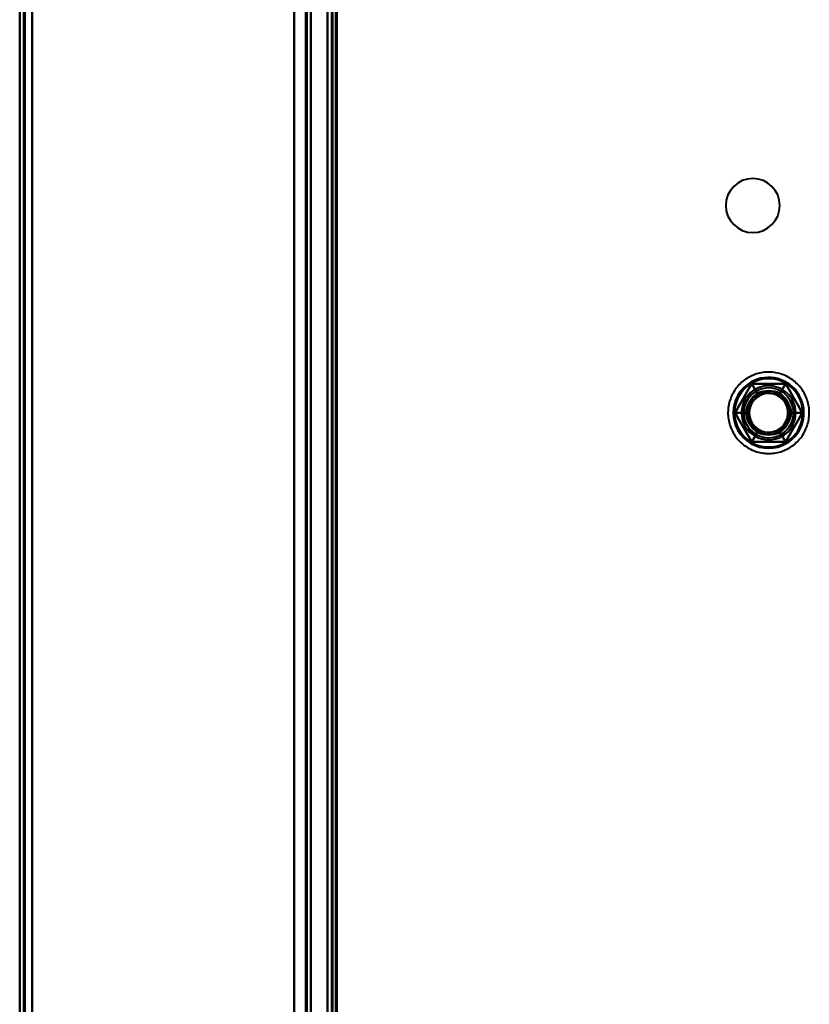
# Model space of a CAD drawing. Header units: millimetres. Extents: x -1041 to 1388, y -120 to 1250.
# Tile 26 of 85: x -287 to -192, y 301 to 420. Entities that reach past the tile are written whole.
import ezdxf

# ---------------------------------------------------------------- set-up
doc = ezdxf.new("R2010")
doc.units = ezdxf.units.MM
doc.layers.add('A-GENM', color=13, linetype='Continuous', lineweight=40)
doc.layers.add('G-IMPT', color=8, linetype='Continuous', lineweight=40)

# ---------------------------------------------------------------- blocks, each defined once
blk = doc.blocks.new('NEXA 400 CALQUES_dwg-748074-Droite')
at = {"layer": 'G-IMPT'}
for p, q in [((-287, 862.77), (-287, 128.97)), ((-287, 862.77), (-287, 128.97)), ((-252, 129.47), (-252, 862.27)), ((-252, 129.47), (-252, 862.27)), ((-249.5, 827.27), (-249.5, 129.47)), ((-250, 670.07), (-250, 271.67))]:
    blk.add_line(p, q, dxfattribs=at)
at = {"layer": 'G-IMPT', "flags": 128}
for points in [[(-287, 128.97), (-287, 312.42), (-287, 495.87), (-287, 679.32), (-287, 862.77)], [(-287, 862.77), (-287, 679.32), (-287, 495.87), (-287, 312.42), (-287, 128.97)], [(-287, 128.97), (-287, 312.42), (-287, 495.87), (-287, 679.32), (-287, 862.77)], [(-287, 862.77), (-287, 679.32), (-287, 495.87), (-287, 312.42), (-287, 128.97)], [(-287, 862.77), (-287, 679.32), (-287, 495.87), (-287, 312.42), (-287, 128.97)], [(-287, 862.77), (-287, 679.32), (-287, 495.87), (-287, 312.42), (-287, 128.97)], [(-287, 128.97), (-287, 312.42), (-287, 495.87), (-287, 679.32), (-287, 862.77)], [(-287, 128.97), (-287, 312.42), (-287, 495.87), (-287, 679.32), (-287, 862.77)], [(-286.5, 862.77), (-286.5, 679.32), (-286.5, 495.87), (-286.5, 312.42), (-286.5, 128.97)], [(-286.5, 128.97), (-286.5, 312.42), (-286.5, 495.87), (-286.5, 679.32), (-286.5, 862.77)], [(-286.5, 128.97), (-286.5, 312.42), (-286.5, 495.87), (-286.5, 679.32), (-286.5, 862.77)], [(-286.5, 862.77), (-286.5, 679.32), (-286.5, 495.87), (-286.5, 312.42), (-286.5, 128.97)], [(-286.4, 862.77), (-286.4, 679.32), (-286.4, 495.87), (-286.4, 312.42), (-286.4, 128.97)], [(-286.4, 128.97), (-286.4, 312.42), (-286.4, 495.87), (-286.4, 679.32), (-286.4, 862.77)], [(-286.4, 128.97), (-286.4, 312.42), (-286.4, 495.87), (-286.4, 679.32), (-286.4, 862.77)], [(-286.4, 862.77), (-286.4, 679.32), (-286.4, 495.87), (-286.4, 312.42), (-286.4, 128.97)], [(-286.4, 128.97), (-286.4, 312.42), (-286.4, 495.87), (-286.4, 679.32), (-286.4, 862.77)], [(-286.4, 862.77), (-286.4, 679.32), (-286.4, 495.87), (-286.4, 312.42), (-286.4, 128.97)], [(-286.4, 128.97), (-286.4, 312.42), (-286.4, 495.87), (-286.4, 679.32), (-286.4, 862.77)], [(-286.4, 862.77), (-286.4, 679.32), (-286.4, 495.87), (-286.4, 312.42), (-286.4, 128.97)], [(-286.4, 128.97), (-286.4, 312.42), (-286.4, 495.87), (-286.4, 679.32), (-286.4, 862.77)], [(-286.4, 862.77), (-286.4, 679.32), (-286.4, 495.87), (-286.4, 312.42), (-286.4, 128.97)], [(-286.4, 862.77), (-286.4, 679.32), (-286.4, 495.87), (-286.4, 312.42), (-286.4, 128.97)], [(-286.4, 128.97), (-286.4, 312.42), (-286.4, 495.87), (-286.4, 679.32), (-286.4, 862.77)], [(-285.5, 129.47), (-285.5, 312.67), (-285.5, 495.87), (-285.5, 679.07), (-285.5, 862.27)], [(-285.5, 862.27), (-285.5, 679.07), (-285.5, 495.87), (-285.5, 312.67), (-285.5, 129.47)], [(-285.5, 862.27), (-285.5, 679.07), (-285.5, 495.87), (-285.5, 312.67), (-285.5, 129.47)], [(-285.5, 129.47), (-285.5, 312.67), (-285.5, 495.87), (-285.5, 679.07), (-285.5, 862.27)], [(-285.5, 129.47), (-285.5, 312.67), (-285.5, 495.87), (-285.5, 679.07), (-285.5, 862.27)], [(-285.5, 129.47), (-285.5, 312.67), (-285.5, 495.87), (-285.5, 679.07), (-285.5, 862.27)], [(-285.5, 862.27), (-285.5, 679.07), (-285.5, 495.87), (-285.5, 312.67), (-285.5, 129.47)], [(-285.5, 862.27), (-285.5, 679.07), (-285.5, 495.87), (-285.5, 312.67), (-285.5, 129.47)], [(-285.5, 129.47), (-285.5, 312.67), (-285.5, 495.87), (-285.5, 679.07), (-285.5, 862.27)], [(-285.5, 862.27), (-285.5, 679.07), (-285.5, 495.87), (-285.5, 312.67), (-285.5, 129.47)], [(-285.5, 129.47), (-285.5, 312.67), (-285.5, 495.87), (-285.5, 679.07), (-285.5, 862.27)], [(-285.5, 862.27), (-285.5, 679.07), (-285.5, 495.87), (-285.5, 312.67), (-285.5, 129.47)], [(-285.5, 862.27), (-285.5, 679.07), (-285.5, 495.87), (-285.5, 312.67), (-285.5, 129.47)], [(-285.5, 129.47), (-285.5, 312.67), (-285.5, 495.87), (-285.5, 679.07), (-285.5, 862.27)], [(-285.5, 862.27), (-285.5, 679.07), (-285.5, 495.87), (-285.5, 312.67), (-285.5, 129.47)], [(-285.5, 129.47), (-285.5, 312.67), (-285.5, 495.87), (-285.5, 679.07), (-285.5, 862.27)], [(-254, 128.97), (-254, 312.42), (-254, 495.87), (-254, 679.32), (-254, 862.77)], [(-254, 862.77), (-254, 679.32), (-254, 495.87), (-254, 312.42), (-254, 128.97)], [(-254, 862.77), (-254, 679.32), (-254, 495.87), (-254, 312.42), (-254, 128.97)], [(-254, 128.97), (-254, 312.42), (-254, 495.87), (-254, 679.32), (-254, 862.77)], [(-254, 862.27), (-254, 679.07), (-254, 495.87), (-254, 312.67), (-254, 129.47)], [(-254, 862.27), (-254, 679.07), (-254, 495.87), (-254, 312.67), (-254, 129.47)], [(-254, 129.47), (-254, 312.67), (-254, 495.87), (-254, 679.07), (-254, 862.27)], [(-254, 129.47), (-254, 312.67), (-254, 495.87), (-254, 679.07), (-254, 862.27)], [(-254, 862.27), (-254, 679.07), (-254, 495.87), (-254, 312.67), (-254, 129.47)], [(-254, 129.47), (-254, 312.67), (-254, 495.87), (-254, 679.07), (-254, 862.27)], [(-254, 129.47), (-254, 312.67), (-254, 495.87), (-254, 679.07), (-254, 862.27)], [(-254, 862.27), (-254, 679.07), (-254, 495.87), (-254, 312.67), (-254, 129.47)], [(-252.6, 862.27), (-252.6, 679.07), (-252.6, 495.87), (-252.6, 312.67), (-252.6, 129.47)], [(-252.6, 129.47), (-252.6, 312.67), (-252.6, 495.87), (-252.6, 679.07), (-252.6, 862.27)], [(-252.6, 129.47), (-252.6, 312.67), (-252.6, 495.87), (-252.6, 679.07), (-252.6, 862.27)], [(-252.6, 862.27), (-252.6, 679.07), (-252.6, 495.87), (-252.6, 312.67), (-252.6, 129.47)], [(-252.6, 862.27), (-252.6, 679.07), (-252.6, 495.87), (-252.6, 312.67), (-252.6, 129.47)], [(-252.6, 129.47), (-252.6, 312.67), (-252.6, 495.87), (-252.6, 679.07), (-252.6, 862.27)], [(-252.6, 862.27), (-252.6, 679.07), (-252.6, 495.87), (-252.6, 312.67), (-252.6, 129.47)], [(-252.6, 129.47), (-252.6, 312.67), (-252.6, 495.87), (-252.6, 679.07), (-252.6, 862.27)], [(-252.6, 862.27), (-252.6, 679.07), (-252.6, 495.87), (-252.6, 312.67), (-252.6, 129.47)], [(-252.6, 129.47), (-252.6, 312.67), (-252.6, 495.87), (-252.6, 679.07), (-252.6, 862.27)], [(-252.6, 129.47), (-252.6, 312.67), (-252.6, 495.87), (-252.6, 679.07), (-252.6, 862.27)], [(-252.6, 862.27), (-252.6, 679.07), (-252.6, 495.87), (-252.6, 312.67), (-252.6, 129.47)], [(-252.5, 862.27), (-252.5, 679.07), (-252.5, 495.87), (-252.5, 312.67), (-252.5, 129.47)], [(-252.5, 129.47), (-252.5, 312.67), (-252.5, 495.87), (-252.5, 679.07), (-252.5, 862.27)], [(-252.5, 129.47), (-252.5, 312.67), (-252.5, 495.87), (-252.5, 679.07), (-252.5, 862.27)], [(-252.5, 862.27), (-252.5, 679.07), (-252.5, 495.87), (-252.5, 312.67), (-252.5, 129.47)], [(-252, 129.47), (-252, 312.67), (-252, 495.87), (-252, 679.07), (-252, 862.27)], [(-252, 862.27), (-252, 679.07), (-252, 495.87), (-252, 312.67), (-252, 129.47)], [(-252, 129.47), (-252, 312.67), (-252, 495.87), (-252, 679.07), (-252, 862.27)], [(-252, 862.27), (-252, 679.07), (-252, 495.87), (-252, 312.67), (-252, 129.47)], [(-252, 129.47), (-252, 312.67), (-252, 495.87), (-252, 679.07), (-252, 862.27)], [(-252, 862.27), (-252, 679.07), (-252, 495.87), (-252, 312.67), (-252, 129.47)], [(-252, 129.47), (-252, 312.67), (-252, 495.87), (-252, 679.07), (-252, 862.27)], [(-252, 862.27), (-252, 679.07), (-252, 495.87), (-252, 312.67), (-252, 129.47)], [(-250, 827.77), (-250, 653.07), (-250, 478.37), (-250, 303.67), (-250, 128.97)], [(-250, 128.97), (-250, 303.67), (-250, 478.37), (-250, 653.07), (-250, 827.77)], [(-250, 128.97), (-250, 303.67), (-250, 478.37), (-250, 653.07), (-250, 827.77)], [(-250, 827.77), (-250, 653.07), (-250, 478.37), (-250, 303.67), (-250, 128.97)], [(-249.5, 827.27), (-249.5, 652.82), (-249.5, 478.37), (-249.5, 303.92), (-249.5, 129.47)], [(-249.5, 129.47), (-249.5, 303.92), (-249.5, 478.37), (-249.5, 652.82), (-249.5, 827.27)], [(-249.5, 827.27), (-249.5, 652.82), (-249.5, 478.37), (-249.5, 303.92), (-249.5, 129.47)], [(-249.5, 129.47), (-249.5, 303.92), (-249.5, 478.37), (-249.5, 652.82), (-249.5, 827.27)], [(-249.5, 129.47), (-249.5, 303.92), (-249.5, 478.37), (-249.5, 652.82), (-249.5, 827.27)], [(-249.5, 129.47), (-249.5, 303.92), (-249.5, 478.37), (-249.5, 652.82), (-249.5, 827.27)], [(-249.5, 827.27), (-249.5, 652.82), (-249.5, 478.37), (-249.5, 303.92), (-249.5, 129.47)], [(-249.5, 827.27), (-249.5, 652.82), (-249.5, 478.37), (-249.5, 303.92), (-249.5, 129.47)], [(-249, 827.27), (-249, 652.82), (-249, 478.37), (-249, 303.92), (-249, 129.47)], [(-249, 129.47), (-249, 303.92), (-249, 478.37), (-249, 652.82), (-249, 827.27)], [(-248.9, 129.47), (-248.9, 303.92), (-248.9, 478.37), (-248.9, 652.82), (-248.9, 827.27)], [(-248.9, 161.37), (-248.9, 327.85), (-248.9, 494.32), (-248.9, 660.8), (-248.9, 827.27)], [(-248.9, 827.27), (-248.9, 660.8), (-248.9, 494.32), (-248.9, 327.85), (-248.9, 161.37)], [(-248.9, 827.27), (-248.9, 652.82), (-248.9, 478.37), (-248.9, 303.92), (-248.9, 129.47)], [(-248.9, 161.37), (-248.9, 327.85), (-248.9, 494.32), (-248.9, 660.8), (-248.9, 827.27)], [(-248.9, 827.27), (-248.9, 660.8), (-248.9, 494.32), (-248.9, 327.85), (-248.9, 161.37)], [(-254, 670.07), (-254, 570.47), (-254, 470.87), (-254, 371.27), (-254, 271.67)], [(-254, 271.67), (-254, 371.27), (-254, 470.87), (-254, 570.47), (-254, 670.07)], [(-254, 271.67), (-254, 371.27), (-254, 470.87), (-254, 570.47), (-254, 670.07)], [(-254, 670.07), (-254, 570.47), (-254, 470.87), (-254, 371.27), (-254, 271.67)], [(-250, 670.07), (-250, 570.47), (-250, 470.87), (-250, 371.27), (-250, 271.67)], [(-250, 271.67), (-250, 371.27), (-250, 470.87), (-250, 570.47), (-250, 670.07)], [(-250, 271.67), (-250, 371.27), (-250, 470.87), (-250, 570.47), (-250, 670.07)], [(-250, 670.07), (-250, 570.47), (-250, 470.87), (-250, 371.27), (-250, 271.67)], [(-249.5, 670.07), (-249.5, 570.47), (-249.5, 470.87), (-249.5, 371.27), (-249.5, 271.67)], [(-249.5, 271.67), (-249.5, 371.27), (-249.5, 470.87), (-249.5, 570.47), (-249.5, 670.07)], [(-249.5, 271.67), (-249.5, 371.27), (-249.5, 470.87), (-249.5, 570.47), (-249.5, 670.07)], [(-249.5, 670.07), (-249.5, 570.47), (-249.5, 470.87), (-249.5, 371.27), (-249.5, 271.67)], [(-249.5, 271.67), (-249.5, 371.27), (-249.5, 470.87), (-249.5, 570.47), (-249.5, 670.07)], [(-249.5, 670.07), (-249.5, 570.47), (-249.5, 470.87), (-249.5, 371.27), (-249.5, 271.67)], [(-249.4, 670.07), (-249.4, 570.47), (-249.4, 470.87), (-249.4, 371.27), (-249.4, 271.67)], [(-249.4, 670.07), (-249.4, 570.47), (-249.4, 470.87), (-249.4, 371.27), (-249.4, 271.67)], [(-249.4, 271.67), (-249.4, 371.27), (-249.4, 470.87), (-249.4, 570.47), (-249.4, 670.07)], [(-249.4, 271.67), (-249.4, 371.27), (-249.4, 470.87), (-249.4, 570.47), (-249.4, 670.07)], [(-249.4, 670.07), (-249.4, 570.47), (-249.4, 470.87), (-249.4, 371.27), (-249.4, 271.67)], [(-249.4, 271.67), (-249.4, 371.27), (-249.4, 470.87), (-249.4, 570.47), (-249.4, 670.07)], [(-249, 670.07), (-249, 570.47), (-249, 470.87), (-249, 371.27), (-249, 271.67)], [(-249, 271.67), (-249, 371.27), (-249, 470.87), (-249, 570.47), (-249, 670.07)], [(-249, 271.67), (-249, 371.27), (-249, 470.87), (-249, 570.47), (-249, 670.07)], [(-249, 670.07), (-249, 570.47), (-249, 470.87), (-249, 371.27), (-249, 271.67)], [(-199.45, 376.61), (-199.61, 376.51), (-199.78, 376.4), (-199.93, 376.28), (-200.09, 376.16), (-200.24, 376.04), (-200.38, 375.9), (-200.52, 375.77), (-200.65, 375.62), (-200.78, 375.47), (-200.9, 375.32), (-201.02, 375.16), (-201.12, 375), (-201.23, 374.83), (-201.32, 374.66), (-201.41, 374.49), (-201.49, 374.31), (-201.56, 374.13), (-201.63, 373.94), (-201.69, 373.76), (-201.74, 373.57), (-201.79, 373.38), (-201.82, 373.19), (-201.85, 372.99), (-201.87, 372.8), (-201.88, 372.6), (-201.89, 372.41), (-201.89, 372.21), (-201.88, 372.02), (-201.86, 371.82), (-201.83, 371.63), (-201.8, 371.44), (-201.76, 371.24), (-201.71, 371.05), (-201.65, 370.87), (-201.59, 370.68), (-201.52, 370.5), (-201.44, 370.32), (-201.35, 370.15), (-201.26, 369.97), (-201.16, 369.8), (-201.06, 369.64), (-200.94, 369.48), (-200.82, 369.32), (-200.7, 369.17), (-200.57, 369.03), (-200.43, 368.89), (-200.29, 368.75), (-200.14, 368.63), (-199.99, 368.5), (-199.83, 368.39), (-199.67, 368.28), (-199.51, 368.17), (-199.34, 368.08), (-199.16, 367.99), (-198.99, 367.9), (-198.8, 367.83), (-198.62, 367.76), (-198.44, 367.7), (-198.25, 367.64), (-198.06, 367.6), (-197.87, 367.56), (-197.67, 367.53), (-197.48, 367.51), (-197.28, 367.49), (-197.09, 367.48), (-196.89, 367.48), (-196.7, 367.49), (-196.5, 367.51), (-196.31, 367.53), (-196.11, 367.56), (-195.92, 367.6), (-195.73, 367.65), (-195.55, 367.7), (-195.36, 367.77), (-195.18, 367.83), (-195, 367.91), (-194.82, 367.99), (-194.65, 368.09), (-194.55, 368.14)], [(-199.45, 376.61), (-199.61, 376.51), (-199.78, 376.4), (-199.93, 376.28), (-200.09, 376.16), (-200.24, 376.04), (-200.38, 375.9), (-200.52, 375.77), (-200.65, 375.62), (-200.78, 375.47), (-200.9, 375.32), (-201.02, 375.16), (-201.12, 375), (-201.23, 374.83), (-201.32, 374.66), (-201.41, 374.49), (-201.49, 374.31), (-201.56, 374.13), (-201.63, 373.94), (-201.69, 373.76), (-201.74, 373.57), (-201.79, 373.38), (-201.82, 373.19), (-201.85, 372.99), (-201.87, 372.8), (-201.88, 372.6), (-201.89, 372.41), (-201.89, 372.21), (-201.88, 372.02), (-201.86, 371.82), (-201.83, 371.63), (-201.8, 371.44), (-201.76, 371.24), (-201.71, 371.05), (-201.65, 370.87), (-201.59, 370.68), (-201.52, 370.5), (-201.44, 370.32), (-201.35, 370.15), (-201.26, 369.97), (-201.16, 369.8), (-201.06, 369.64), (-200.94, 369.48), (-200.82, 369.32), (-200.7, 369.17), (-200.57, 369.03), (-200.43, 368.89), (-200.29, 368.75), (-200.14, 368.63), (-199.99, 368.5), (-199.83, 368.39), (-199.67, 368.28), (-199.51, 368.17), (-199.34, 368.08), (-199.16, 367.99), (-198.99, 367.9), (-198.8, 367.83), (-198.62, 367.76), (-198.44, 367.7), (-198.25, 367.64), (-198.06, 367.6), (-197.87, 367.56), (-197.67, 367.53), (-197.48, 367.51), (-197.28, 367.49), (-197.09, 367.48), (-196.89, 367.48), (-196.7, 367.49), (-196.5, 367.51), (-196.31, 367.53), (-196.11, 367.56), (-195.92, 367.6), (-195.73, 367.65), (-195.55, 367.7), (-195.36, 367.77), (-195.18, 367.83), (-195, 367.91), (-194.82, 367.99), (-194.65, 368.09), (-194.55, 368.14)], [(-194.55, 368.14), (-194.39, 368.24), (-194.22, 368.35), (-194.07, 368.46), (-193.91, 368.58), (-193.76, 368.71), (-193.62, 368.84), (-193.48, 368.98), (-193.35, 369.12), (-193.22, 369.27), (-193.1, 369.42), (-192.98, 369.58), (-192.88, 369.74), (-192.77, 369.91), (-192.68, 370.08), (-192.59, 370.26), (-192.51, 370.44), (-192.44, 370.62), (-192.37, 370.8), (-192.31, 370.99), (-192.26, 371.18), (-192.21, 371.37), (-192.18, 371.56), (-192.15, 371.75), (-192.13, 371.95), (-192.12, 372.14), (-192.11, 372.34), (-192.11, 372.53), (-192.12, 372.73), (-192.14, 372.92), (-192.17, 373.12), (-192.2, 373.31), (-192.24, 373.5), (-192.29, 373.69), (-192.35, 373.88), (-192.41, 374.06), (-192.48, 374.24), (-192.56, 374.42), (-192.65, 374.6), (-192.74, 374.77), (-192.84, 374.94), (-192.94, 375.1), (-193.06, 375.26), (-193.18, 375.42), (-193.3, 375.57), (-193.43, 375.72), (-193.57, 375.86), (-193.71, 375.99), (-193.86, 376.12), (-194.01, 376.24), (-194.17, 376.36), (-194.33, 376.47), (-194.49, 376.57), (-194.66, 376.67), (-194.84, 376.76), (-195.01, 376.84), (-195.2, 376.92), (-195.38, 376.99), (-195.56, 377.05), (-195.75, 377.1), (-195.94, 377.15), (-196.13, 377.19), (-196.33, 377.22), (-196.52, 377.24), (-196.72, 377.25), (-196.91, 377.26), (-197.11, 377.26), (-197.3, 377.25), (-197.5, 377.24), (-197.69, 377.21), (-197.89, 377.18), (-198.08, 377.14), (-198.27, 377.1), (-198.45, 377.04), (-198.64, 376.98), (-198.82, 376.91), (-199, 376.83), (-199.18, 376.75), (-199.35, 376.66), (-199.45, 376.61)], [(-194.55, 368.14), (-194.39, 368.24), (-194.22, 368.35), (-194.07, 368.46), (-193.91, 368.58), (-193.76, 368.71), (-193.62, 368.84), (-193.48, 368.98), (-193.35, 369.12), (-193.22, 369.27), (-193.1, 369.42), (-192.98, 369.58), (-192.88, 369.74), (-192.77, 369.91), (-192.68, 370.08), (-192.59, 370.26), (-192.51, 370.44), (-192.44, 370.62), (-192.37, 370.8), (-192.31, 370.99), (-192.26, 371.18), (-192.21, 371.37), (-192.18, 371.56), (-192.15, 371.75), (-192.13, 371.95), (-192.12, 372.14), (-192.11, 372.34), (-192.11, 372.53), (-192.12, 372.73), (-192.14, 372.92), (-192.17, 373.12), (-192.2, 373.31), (-192.24, 373.5), (-192.29, 373.69), (-192.35, 373.88), (-192.41, 374.06), (-192.48, 374.24), (-192.56, 374.42), (-192.65, 374.6), (-192.74, 374.77), (-192.84, 374.94), (-192.94, 375.1), (-193.06, 375.26), (-193.18, 375.42), (-193.3, 375.57), (-193.43, 375.72), (-193.57, 375.86), (-193.71, 375.99), (-193.86, 376.12), (-194.01, 376.24), (-194.17, 376.36), (-194.33, 376.47), (-194.49, 376.57), (-194.66, 376.67), (-194.84, 376.76), (-195.01, 376.84), (-195.2, 376.92), (-195.38, 376.99), (-195.56, 377.05), (-195.75, 377.1), (-195.94, 377.15), (-196.13, 377.19), (-196.33, 377.22), (-196.52, 377.24), (-196.72, 377.25), (-196.91, 377.26), (-197.11, 377.26), (-197.3, 377.25), (-197.5, 377.24), (-197.69, 377.21), (-197.89, 377.18), (-198.08, 377.14), (-198.27, 377.1), (-198.45, 377.04), (-198.64, 376.98), (-198.82, 376.91), (-199, 376.83), (-199.18, 376.75), (-199.35, 376.66), (-199.45, 376.61)], [(-201.04, 372.37), (-200.54, 373.25), (-200.03, 374.12), (-199.53, 375), (-199.02, 375.87)], [(-199.02, 375.87), (-199.53, 375), (-200.03, 374.12), (-200.54, 373.25), (-201.04, 372.37)], [(-201.04, 372.37), (-200.54, 373.25), (-200.03, 374.12), (-199.53, 375), (-199.02, 375.87)], [(-199.02, 375.87), (-199.53, 375), (-200.03, 374.12), (-200.54, 373.25), (-201.04, 372.37)], [(-201.04, 372.37), (-200.54, 373.25), (-200.03, 374.12), (-199.53, 375), (-199.02, 375.87)], [(-199.02, 375.87), (-199.53, 375), (-200.03, 374.12), (-200.54, 373.25), (-201.04, 372.37)], [(-201.04, 372.37), (-200.54, 373.25), (-200.03, 374.12), (-199.53, 375), (-199.02, 375.87)], [(-199.02, 375.87), (-199.53, 375), (-200.03, 374.12), (-200.54, 373.25), (-201.04, 372.37)], [(-199.02, 375.87), (-199.53, 375), (-200.03, 374.12), (-200.54, 373.25), (-201.04, 372.37)], [(-199.02, 375.87), (-199.53, 375), (-200.03, 374.12), (-200.54, 373.25), (-201.04, 372.37)], [(-201.04, 372.37), (-200.54, 373.25), (-200.03, 374.12), (-199.53, 375), (-199.02, 375.87)], [(-201.04, 372.37), (-200.54, 373.25), (-200.03, 374.12), (-199.53, 375), (-199.02, 375.87)], [(-199.02, 375.87), (-198.85, 375.58), (-198.69, 375.3), (-198.52, 375.01), (-198.35, 374.72)], [(-198.35, 374.72), (-198.52, 375.01), (-198.69, 375.3), (-198.85, 375.58), (-199.02, 375.87)], [(-199.02, 375.87), (-198.01, 375.87), (-197, 375.87), (-195.99, 375.87), (-194.98, 375.87)], [(-194.98, 375.87), (-195.99, 375.87), (-197, 375.87), (-198.01, 375.87), (-199.02, 375.87)], [(-199.02, 375.87), (-198.01, 375.87), (-197, 375.87), (-195.99, 375.87), (-194.98, 375.87)], [(-194.98, 375.87), (-195.99, 375.87), (-197, 375.87), (-198.01, 375.87), (-199.02, 375.87)], [(-199.02, 375.87), (-198.85, 375.58), (-198.69, 375.3), (-198.52, 375.01), (-198.35, 374.72)], [(-198.35, 374.72), (-198.52, 375.01), (-198.69, 375.3), (-198.85, 375.58), (-199.02, 375.87)], [(-199.02, 375.87), (-198.01, 375.87), (-197, 375.87), (-195.99, 375.87), (-194.98, 375.87)], [(-194.98, 375.87), (-195.99, 375.87), (-197, 375.87), (-198.01, 375.87), (-199.02, 375.87)], [(-199.02, 375.87), (-198.01, 375.87), (-197, 375.87), (-195.99, 375.87), (-194.98, 375.87)], [(-194.98, 375.87), (-195.99, 375.87), (-197, 375.87), (-198.01, 375.87), (-199.02, 375.87)], [(-194.98, 375.87), (-195.99, 375.87), (-197, 375.87), (-198.01, 375.87), (-199.02, 375.87)], [(-194.98, 375.87), (-195.99, 375.87), (-197, 375.87), (-198.01, 375.87), (-199.02, 375.87)], [(-199.02, 375.87), (-198.01, 375.87), (-197, 375.87), (-195.99, 375.87), (-194.98, 375.87)], [(-199.02, 375.87), (-198.01, 375.87), (-197, 375.87), (-195.99, 375.87), (-194.98, 375.87)], [(-194.98, 375.87), (-195.15, 375.58), (-195.31, 375.3), (-195.48, 375.01), (-195.65, 374.72)], [(-195.65, 374.72), (-195.48, 375.01), (-195.31, 375.3), (-195.15, 375.58), (-194.98, 375.87)], [(-194.98, 375.87), (-195.15, 375.58), (-195.31, 375.3), (-195.48, 375.01), (-195.65, 374.72)], [(-195.65, 374.72), (-195.48, 375.01), (-195.31, 375.3), (-195.15, 375.58), (-194.98, 375.87)], [(-194.98, 375.87), (-194.47, 375), (-193.97, 374.12), (-193.46, 373.25), (-192.96, 372.37)], [(-192.96, 372.37), (-193.46, 373.25), (-193.97, 374.12), (-194.47, 375), (-194.98, 375.87)], [(-194.98, 375.87), (-194.47, 375), (-193.97, 374.12), (-193.46, 373.25), (-192.96, 372.37)], [(-192.96, 372.37), (-193.46, 373.25), (-193.97, 374.12), (-194.47, 375), (-194.98, 375.87)], [(-194.98, 375.87), (-194.47, 375), (-193.97, 374.12), (-193.46, 373.25), (-192.96, 372.37)], [(-192.96, 372.37), (-193.46, 373.25), (-193.97, 374.12), (-194.47, 375), (-194.98, 375.87)], [(-194.98, 375.87), (-194.47, 375), (-193.97, 374.12), (-193.46, 373.25), (-192.96, 372.37)], [(-192.96, 372.37), (-193.46, 373.25), (-193.97, 374.12), (-194.47, 375), (-194.98, 375.87)], [(-192.96, 372.37), (-193.46, 373.25), (-193.97, 374.12), (-194.47, 375), (-194.98, 375.87)], [(-192.96, 372.37), (-193.46, 373.25), (-193.97, 374.12), (-194.47, 375), (-194.98, 375.87)], [(-194.98, 375.87), (-194.47, 375), (-193.97, 374.12), (-193.46, 373.25), (-192.96, 372.37)], [(-194.98, 375.87), (-194.47, 375), (-193.97, 374.12), (-193.46, 373.25), (-192.96, 372.37)], [(-199.71, 372.37), (-200.04, 372.37), (-200.38, 372.37), (-200.71, 372.37), (-201.04, 372.37)], [(-199.02, 368.87), (-199.53, 369.75), (-200.03, 370.62), (-200.54, 371.5), (-201.04, 372.37)], [(-201.04, 372.37), (-200.71, 372.37), (-200.38, 372.37), (-200.04, 372.37), (-199.71, 372.37)], [(-201.04, 372.37), (-200.54, 371.5), (-200.03, 370.62), (-199.53, 369.75), (-199.02, 368.87)], [(-199.02, 368.87), (-199.53, 369.75), (-200.03, 370.62), (-200.54, 371.5), (-201.04, 372.37)], [(-201.04, 372.37), (-200.71, 372.37), (-200.38, 372.37), (-200.04, 372.37), (-199.71, 372.37)], [(-199.71, 372.37), (-200.04, 372.37), (-200.38, 372.37), (-200.71, 372.37), (-201.04, 372.37)], [(-201.04, 372.37), (-200.54, 371.5), (-200.03, 370.62), (-199.53, 369.75), (-199.02, 368.87)], [(-199.02, 368.87), (-199.53, 369.75), (-200.03, 370.62), (-200.54, 371.5), (-201.04, 372.37)], [(-201.04, 372.37), (-200.54, 371.5), (-200.03, 370.62), (-199.53, 369.75), (-199.02, 368.87)], [(-199.02, 368.87), (-199.53, 369.75), (-200.03, 370.62), (-200.54, 371.5), (-201.04, 372.37)], [(-201.04, 372.37), (-200.54, 371.5), (-200.03, 370.62), (-199.53, 369.75), (-199.02, 368.87)], [(-201.04, 372.37), (-200.54, 371.5), (-200.03, 370.62), (-199.53, 369.75), (-199.02, 368.87)], [(-201.04, 372.37), (-200.54, 371.5), (-200.03, 370.62), (-199.53, 369.75), (-199.02, 368.87)], [(-199.02, 368.87), (-199.53, 369.75), (-200.03, 370.62), (-200.54, 371.5), (-201.04, 372.37)], [(-199.02, 368.87), (-199.53, 369.75), (-200.03, 370.62), (-200.54, 371.5), (-201.04, 372.37)], [(-192.96, 372.37), (-193.46, 371.5), (-193.97, 370.62), (-194.47, 369.75), (-194.98, 368.87)], [(-194.98, 368.87), (-194.47, 369.75), (-193.97, 370.62), (-193.46, 371.5), (-192.96, 372.37)], [(-192.96, 372.37), (-193.46, 371.5), (-193.97, 370.62), (-194.47, 369.75), (-194.98, 368.87)], [(-194.98, 368.87), (-194.47, 369.75), (-193.97, 370.62), (-193.46, 371.5), (-192.96, 372.37)], [(-192.96, 372.37), (-193.46, 371.5), (-193.97, 370.62), (-194.47, 369.75), (-194.98, 368.87)], [(-194.98, 368.87), (-194.47, 369.75), (-193.97, 370.62), (-193.46, 371.5), (-192.96, 372.37)], [(-192.96, 372.37), (-193.46, 371.5), (-193.97, 370.62), (-194.47, 369.75), (-194.98, 368.87)], [(-194.98, 368.87), (-194.47, 369.75), (-193.97, 370.62), (-193.46, 371.5), (-192.96, 372.37)], [(-194.98, 368.87), (-194.47, 369.75), (-193.97, 370.62), (-193.46, 371.5), (-192.96, 372.37)], [(-194.98, 368.87), (-194.47, 369.75), (-193.97, 370.62), (-193.46, 371.5), (-192.96, 372.37)], [(-192.96, 372.37), (-193.46, 371.5), (-193.97, 370.62), (-194.47, 369.75), (-194.98, 368.87)], [(-192.96, 372.37), (-193.46, 371.5), (-193.97, 370.62), (-194.47, 369.75), (-194.98, 368.87)], [(-192.96, 372.37), (-193.29, 372.37), (-193.62, 372.37), (-193.96, 372.37), (-194.29, 372.37)], [(-194.29, 372.37), (-193.96, 372.37), (-193.62, 372.37), (-193.29, 372.37), (-192.96, 372.37)], [(-192.96, 372.37), (-193.29, 372.37), (-193.62, 372.37), (-193.96, 372.37), (-194.29, 372.37)], [(-194.29, 372.37), (-193.96, 372.37), (-193.62, 372.37), (-193.29, 372.37), (-192.96, 372.37)], [(-199.02, 368.87), (-198.85, 369.16), (-198.69, 369.45), (-198.52, 369.74), (-198.35, 370.03)], [(-198.35, 370.03), (-198.52, 369.74), (-198.69, 369.45), (-198.85, 369.16), (-199.02, 368.87)], [(-198.35, 370.03), (-198.52, 369.74), (-198.69, 369.45), (-198.85, 369.16), (-199.02, 368.87)], [(-199.02, 368.87), (-198.85, 369.16), (-198.69, 369.45), (-198.52, 369.74), (-198.35, 370.03)], [(-194.98, 368.87), (-195.15, 369.16), (-195.31, 369.45), (-195.48, 369.74), (-195.65, 370.03)], [(-195.65, 370.03), (-195.48, 369.74), (-195.31, 369.45), (-195.15, 369.16), (-194.98, 368.87)], [(-194.98, 368.87), (-195.15, 369.16), (-195.31, 369.45), (-195.48, 369.74), (-195.65, 370.03)], [(-195.65, 370.03), (-195.48, 369.74), (-195.31, 369.45), (-195.15, 369.16), (-194.98, 368.87)], [(-194.98, 368.87), (-195.99, 368.87), (-197, 368.87), (-198.01, 368.87), (-199.02, 368.87)], [(-199.02, 368.87), (-198.01, 368.87), (-197, 368.87), (-195.99, 368.87), (-194.98, 368.87)], [(-194.98, 368.87), (-195.99, 368.87), (-197, 368.87), (-198.01, 368.87), (-199.02, 368.87)], [(-199.02, 368.87), (-198.01, 368.87), (-197, 368.87), (-195.99, 368.87), (-194.98, 368.87)], [(-194.98, 368.87), (-195.99, 368.87), (-197, 368.87), (-198.01, 368.87), (-199.02, 368.87)], [(-199.02, 368.87), (-198.01, 368.87), (-197, 368.87), (-195.99, 368.87), (-194.98, 368.87)], [(-194.98, 368.87), (-195.99, 368.87), (-197, 368.87), (-198.01, 368.87), (-199.02, 368.87)], [(-199.02, 368.87), (-198.01, 368.87), (-197, 368.87), (-195.99, 368.87), (-194.98, 368.87)], [(-199.02, 368.87), (-198.01, 368.87), (-197, 368.87), (-195.99, 368.87), (-194.98, 368.87)], [(-199.02, 368.87), (-198.01, 368.87), (-197, 368.87), (-195.99, 368.87), (-194.98, 368.87)], [(-194.98, 368.87), (-195.99, 368.87), (-197, 368.87), (-198.01, 368.87), (-199.02, 368.87)], [(-194.98, 368.87), (-195.99, 368.87), (-197, 368.87), (-198.01, 368.87), (-199.02, 368.87)]]:
    blk.add_lwpolyline(points, dxfattribs=at)
at = {"layer": 'G-IMPT'}
for centre, radius, start, end in [((-198.9, 397.27), 3.25, 0, 180), ((-198.9, 397.27), 3.25, 360, 180), ((-198.9, 397.27), 3.25, 360, 180), ((-198.9, 397.27), 3.25, 0, 180), ((-198.9, 397.27), 3.25, 0, 180), ((-198.9, 397.27), 3.25, 0, 180), ((-198.9, 397.27), 3.25, 0, 180), ((-198.9, 397.27), 3.25, 360, 180), ((-198.9, 397.27), 3.25, 180, 0), ((-198.9, 397.27), 3.25, 180, 360), ((-198.9, 397.27), 3.25, 180, 360), ((-198.9, 397.27), 3.25, 180, 0), ((-198.9, 397.27), 3.25, 180, 0), ((-198.9, 397.27), 3.25, 180, 0), ((-198.9, 397.27), 3.25, 180, 0), ((-198.9, 397.27), 3.25, 180, 0), ((-197, 372.37), 4.25, 300, 120), ((-197, 372.37), 4.25, 300, 120), ((-197, 372.37), 4.25, 300, 120), ((-197, 372.37), 4.25, 300, 120), ((-197, 372.37), 4.25, 300, 120), ((-197, 372.37), 4.25, 300, 120), ((-197, 372.37), 4.25, 300, 120), ((-197, 372.37), 4.25, 300, 120), ((-197, 372.37), 4.1, 30, 120), ((-197, 372.37), 4.1, 30, 120), ((-197, 372.37), 4.1, 30, 120), ((-197, 372.37), 4.1, 30, 120), ((-197, 372.37), 4.25, 120, 300), ((-197, 372.37), 4.25, 120, 300), ((-197, 372.37), 4.25, 120, 300), ((-197, 372.37), 4.25, 120, 300), ((-197, 372.37), 4.25, 120, 300), ((-197, 372.37), 4.25, 120, 300), ((-197, 372.37), 4.25, 120, 300), ((-197, 372.37), 4.25, 120, 300), ((-197, 372.37), 4.1, 120, 300), ((-197, 372.37), 4.1, 120, 300), ((-197, 372.37), 4.1, 120, 300), ((-197, 372.37), 4.1, 120, 300), ((-197, 372.37), 3.25, 30, 210), ((-197, 372.37), 3.25, 30, 210), ((-197, 372.37), 3.25, 120, 300), ((-197, 372.37), 3.25, 120, 300), ((-197, 372.37), 3.25, 120, 300), ((-197, 372.37), 3.25, 120, 300), ((-197, 372.37), 3.25, 120, 300), ((-197, 372.37), 3.25, 120, 300), ((-197, 372.37), 3, 30, 210), ((-197, 372.37), 3, 30, 210), ((-197, 372.37), 3, 30, 210), ((-197, 372.37), 3, 30, 210), ((-197, 372.37), 3, 30, 210), ((-197, 372.37), 3, 120, 300), ((-197, 372.37), 3, 120, 210), ((-197, 372.37), 3, 120, 300), ((-197, 372.37), 3.25, 30, 120), ((-197, 372.37), 3.25, 300, 120), ((-197, 372.37), 3.25, 300, 120), ((-197, 372.37), 3.25, 30, 120), ((-197, 372.37), 3.25, 300, 120), ((-197, 372.37), 3.25, 300, 120), ((-197, 372.37), 3, 300, 120), ((-197, 372.37), 3, 30, 120), ((-197, 372.37), 3, 300, 120), ((-197, 372.37), 2.55, 300, 120), ((-197, 372.37), 2.55, 300, 120), ((-197, 372.37), 2.55, 300, 120), ((-197, 372.37), 2.55, 300, 120), ((-197, 372.37), 2.55, 300, 120), ((-197, 372.37), 2.55, 300, 120), ((-197, 372.37), 2.55, 300, 120), ((-197, 372.37), 2.55, 300, 120), ((-197, 372.37), 3.25, 210, 30), ((-197, 372.37), 3.25, 210, 30), ((-197, 372.37), 3, 210, 30), ((-197, 372.37), 3, 210, 30), ((-197, 372.37), 3, 210, 30), ((-197, 372.37), 3, 210, 30), ((-197, 372.37), 3, 210, 30), ((-197, 372.37), 2.55, 120, 300), ((-197, 372.37), 2.55, 120, 300), ((-197, 372.37), 2.55, 120, 300), ((-197, 372.37), 2.55, 120, 300), ((-197, 372.37), 2.55, 120, 300), ((-197, 372.37), 2.55, 120, 300), ((-197, 372.37), 2.55, 120, 300), ((-197, 372.37), 2.55, 120, 300), ((-197, 372.37), 2.33, 84.284, 264.284), ((-197, 372.37), 2.33, 84.284, 264.284), ((-197, 372.37), 2.33, 84.284, 264.284), ((-197, 372.37), 2.33, 84.284, 264.284), ((-197, 372.37), 2.33, 335.716, 155.716), ((-197, 372.37), 2.33, 335.716, 155.716), ((-197, 372.37), 2.33, 335.716, 155.716), ((-197, 372.37), 2.33, 335.716, 155.716), ((-197, 372.37), 2.33, 264.284, 84.284), ((-197, 372.37), 2.33, 264.284, 84.284), ((-197, 372.37), 2.33, 264.284, 84.284), ((-197, 372.37), 2.33, 264.284, 84.284), ((-197, 372.37), 3, 300, 30), ((-197, 372.37), 3.25, 300, 30), ((-197, 372.37), 3.25, 300, 30), ((-197, 372.37), 4.1, 300, 30), ((-197, 372.37), 4.1, 300, 30), ((-197, 372.37), 4.1, 300, 30), ((-197, 372.37), 4.1, 300, 30), ((-197, 372.37), 2.33, 155.716, 335.716), ((-197, 372.37), 2.33, 155.716, 335.716), ((-197, 372.37), 2.33, 155.716, 335.716), ((-197, 372.37), 2.33, 155.716, 335.716), ((-197, 372.37), 3, 210, 300)]:
    blk.add_arc(centre, radius, start, end, dxfattribs=at)
for points in [[(-198.35, 374.72), (-197.92, 374.91), (-197, 375.1), (-196.08, 374.91), (-195.65, 374.72)], [(-195.65, 374.72), (-196.07, 374.91), (-197, 375.11), (-197.93, 374.91), (-198.35, 374.72)], [(-195.65, 374.72), (-196.08, 374.91), (-197, 375.1), (-197.92, 374.91), (-198.35, 374.72)], [(-198.35, 374.72), (-197.93, 374.91), (-197, 375.11), (-196.07, 374.91), (-195.65, 374.72)], [(-199.71, 372.37), (-199.66, 372.84), (-199.37, 373.74), (-198.74, 374.44), (-198.35, 374.72)], [(-198.35, 374.72), (-198.73, 374.45), (-199.37, 373.74), (-199.66, 372.84), (-199.71, 372.37)], [(-198.35, 374.72), (-198.74, 374.44), (-199.37, 373.74), (-199.66, 372.84), (-199.71, 372.37)], [(-199.71, 372.37), (-199.66, 372.84), (-199.37, 373.74), (-198.73, 374.45), (-198.35, 374.72)], [(-195.65, 374.72), (-195.26, 374.44), (-194.63, 373.74), (-194.34, 372.84), (-194.29, 372.37)], [(-194.29, 372.37), (-194.34, 372.84), (-194.63, 373.74), (-195.27, 374.45), (-195.65, 374.72)], [(-194.29, 372.37), (-194.34, 372.84), (-194.63, 373.74), (-195.26, 374.44), (-195.65, 374.72)], [(-195.65, 374.72), (-195.27, 374.45), (-194.63, 373.74), (-194.34, 372.84), (-194.29, 372.37)], [(-198.35, 370.03), (-198.74, 370.31), (-199.37, 371.01), (-199.66, 371.9), (-199.71, 372.37)], [(-199.71, 372.37), (-199.66, 371.91), (-199.37, 371.01), (-198.73, 370.3), (-198.35, 370.03)], [(-199.71, 372.37), (-199.66, 371.9), (-199.37, 371.01), (-198.74, 370.31), (-198.35, 370.03)], [(-198.35, 370.03), (-198.73, 370.3), (-199.37, 371.01), (-199.66, 371.91), (-199.71, 372.37)], [(-194.29, 372.37), (-194.34, 371.9), (-194.63, 371.01), (-195.26, 370.31), (-195.65, 370.03)], [(-195.65, 370.03), (-195.27, 370.3), (-194.63, 371.01), (-194.34, 371.91), (-194.29, 372.37)], [(-195.65, 370.03), (-195.26, 370.31), (-194.63, 371.01), (-194.34, 371.9), (-194.29, 372.37)], [(-194.29, 372.37), (-194.34, 371.91), (-194.63, 371.01), (-195.27, 370.3), (-195.65, 370.03)], [(-195.65, 370.03), (-196.08, 369.83), (-197, 369.64), (-197.92, 369.83), (-198.35, 370.03)], [(-198.35, 370.03), (-197.93, 369.83), (-197, 369.64), (-196.07, 369.83), (-195.65, 370.03)], [(-198.35, 370.03), (-197.92, 369.83), (-197, 369.64), (-196.08, 369.83), (-195.65, 370.03)], [(-195.65, 370.03), (-196.07, 369.83), (-197, 369.64), (-197.93, 369.83), (-198.35, 370.03)]]:
    blk.add_open_spline(points, degree=3, dxfattribs=at)
blk = doc.blocks.new('Maintenance r21 - Maintenance r21-748144-Droite')
at = {"layer": 'A-GENM'}
for p, q in [((-287, 0), (-287, 862.87)), ((-287, 862.87), (-287, 0))]:
    blk.add_line(p, q, dxfattribs=at)

msp = doc.modelspace()

# ---------------------------------------------------------------- block references
at = {"layer": 'A-GENM'}
msp.add_blockref('Maintenance r21 - Maintenance r21-748144-Droite', (0, 0), dxfattribs=at)
at = {"layer": 'G-IMPT'}
msp.add_blockref('NEXA 400 CALQUES_dwg-748074-Droite', (0, 0), dxfattribs=at)

doc.saveas('drawing.dxf')
